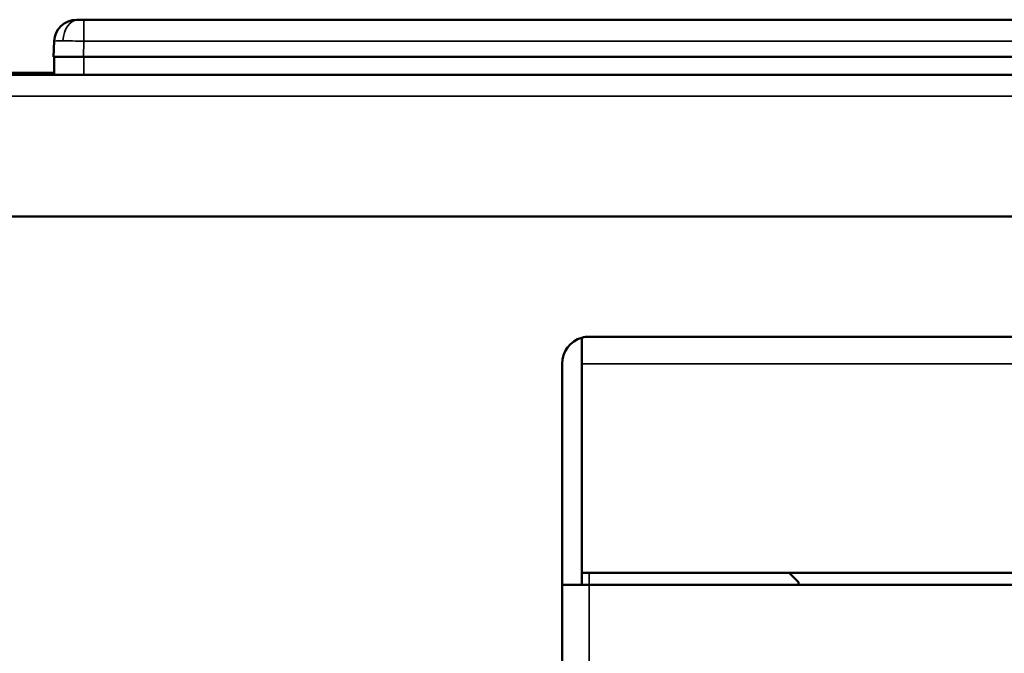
# Model space of a CAD drawing. Header units: inches. Extents: x 0 to 136, y 2 to 86.
# Tile 5 of 71: x 34.25 to 39.45, y 15.68 to 19.03. Entities that reach past the tile are written whole.
import ezdxf

# ---------------------------------------------------------------- set-up
doc = ezdxf.new("R2010")
doc.units = ezdxf.units.IN
doc.header["$LTSCALE"] = 4
doc.header["$MEASUREMENT"] = 0
doc.layers.add('Visible (ANSI)', color=7, linetype='Continuous', lineweight=50)
doc.layers.add('Visible Narrow (ANSI)', color=7, linetype='Continuous', lineweight=35)

msp = doc.modelspace()

# ---------------------------------------------------------------- linework, layer by layer
at = {"layer": 'Visible (ANSI)'}
for p, q in [((34.5484, 19.0326), (34.5599, 19.0326)), ((34.5878, 19.0326), (34.5599, 19.0326)), ((34.5878, 19.0326), (42.157, 19.0326)), ((34.4275, 18.8358), (34.4304, 18.9187)), ((34.4275, 18.8358), (34.5849, 18.8358)), ((34.4294, 18.7413), (34.4294, 18.8358)), ((42.132, 18.8358), (34.5849, 18.8358)), ((21.334, 18.7513), (34.4294, 18.7513)), ((21.0456, 18.7413), (45.2018, 18.7413)), ((21.0063, 17.9913), (45.2412, 17.9913)), ((37.2202, 17.3498), (37.2202, 17.2119)), ((37.2203, 17.2119), (37.2203, 17.3498)), ((37.2596, 17.3553), (43.1565, 17.3553)), ((37.1162, 17.2119), (37.1162, 16.0434)), ((37.2202, 17.2119), (37.2202, 16.0434)), ((37.2202, 17.2119), (37.2203, 17.2119)), ((37.2203, 17.2119), (37.2203, 16.1053)), ((37.2203, 16.1053), (42.1064, 16.1053)), ((38.3172, 16.1053), (38.3662, 16.0563)), ((37.1162, 16.0434), (37.1162, 16.0433)), ((37.2202, 16.0434), (37.1162, 16.0434)), ((37.1162, 11.6673), (37.1162, 16.0433)), ((37.2596, 16.0433), (37.1162, 16.0433)), ((37.2202, 16.0434), (37.2202, 16.0433)), ((42.1162, 16.0433), (37.2596, 16.0433)), ((38.3662, 16.0563), (38.3662, 16.0433))]:
    msp.add_line(p, q, dxfattribs=at)
for centre, radius, start, end in [((34.5484, 18.9145), 0.1181, 90, 178), ((37.2596, 17.2119), 0.1434, 105.9475, 180), ((37.2596, 17.2119), 0.1434, 90, 105.9475), ((37.2596, 17.2119), 0.0394, 176.3771, 180)]:
    msp.add_arc(centre, radius, start, end, dxfattribs=at)
msp.add_ellipse((37.2596, 17.2119), major_axis=(0, 0.1434), ratio=0.998002, start_param=0, end_param=0.278336, dxfattribs=at)
at = {"layer": 'Visible Narrow (ANSI)'}
for p, q in [((34.5878, 19.0326), (34.5878, 18.9187)), ((34.5849, 18.8358), (34.5878, 18.9187)), ((34.5878, 18.9187), (42.157, 18.9187)), ((34.5869, 18.8358), (34.5869, 18.7413)), ((45.2412, 18.6279), (21.0063, 18.6279)), ((43.1064, 17.2119), (37.2203, 17.2119)), ((37.2596, 16.0433), (37.2596, 16.1053)), ((37.2596, 16.0433), (37.2596, 11.6673))]:
    msp.add_line(p, q, dxfattribs=at)
msp.add_ellipse((34.5599, 18.9145), major_axis=(0, 0.1181), ratio=0.707107, start_param=0, end_param=1.521451, dxfattribs=at)
for points, knots in [([(34.4304, 18.9187), (34.4304, 18.9192), (34.4345, 18.9196), (34.4424, 18.9199), (34.4503, 18.9202), (34.462, 18.9204), (34.4765, 18.9204)], [0, 0, 0, 0, 0.5, 0.5, 0.5, 1, 1, 1, 1]), ([(34.5878, 18.9187), (34.5672, 18.9192), (34.5466, 18.9196), (34.5276, 18.9199), (34.5085, 18.9202), (34.4911, 18.9204), (34.4765, 18.9204)], [-1, -1, -1, -1, -0.5, -0.5, -0.5, 0, 0, 0, 0])]:
    msp.add_open_spline(points, degree=3, knots=knots, dxfattribs=at)

doc.saveas('drawing.dxf')
